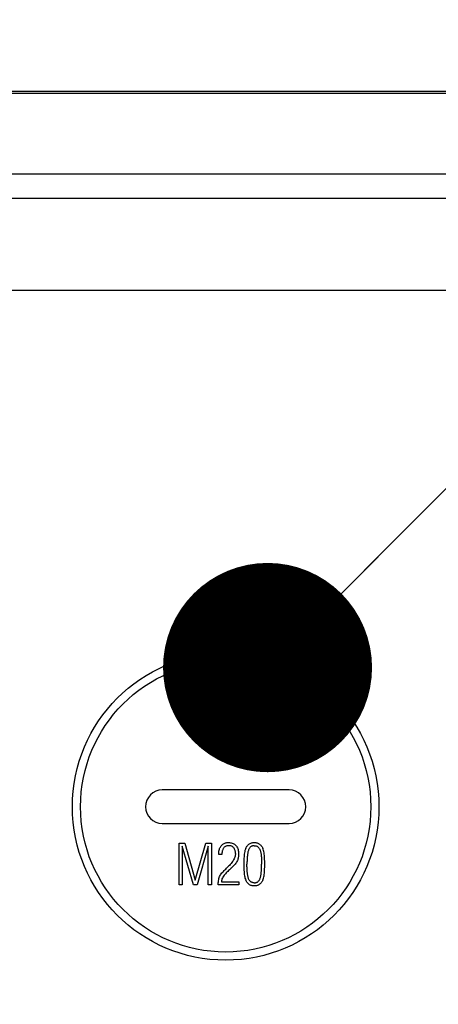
# Model space of a CAD drawing. Header units: millimetres. Extents: x 0 to 420, y 0 to 297.
# Tile 59 of 66: x 317 to 323, y 218 to 232. Entities that reach past the tile are written whole.
import ezdxf

# ---------------------------------------------------------------- set-up
doc = ezdxf.new("R2010")
doc.units = ezdxf.units.MM
doc.header["$LTSCALE"] = 23.1
doc.layers.get('0').update_dxf_attribs({"linetype": 'CONTINUOUS'})
for name, color, linetype in [('COMPONENTS', 7, 'CONTINUOUS'), ('DETAIL', 7, 'CONTINUOUS'), ('DIMENSION', 7, 'CONTINUOUS')]:
    doc.layers.add(name, color=color, linetype=linetype)
doc.styles.get("Standard").update_dxf_attribs({"font": 'arial.ttf'})
doc.dimstyles.new('DIMSTYLE_10', dxfattribs={"dimtxt": 3, "dimasz": 3, "dimexe": 0.18, "dimexo": 0.0625, "dimgap": 0.09, "dimtad": 1, "dimdec": 3, "dimlfac": 5, "dimdsep": 46, "dimtxsty": 'STANDARD', "dimblk": '_FILLED', "dimblk1": '_FILLED', "dimblk2": '_FILLED', "dimcen": 0.09, "dimadec": 0, "dimazin": 0, "dimtp": 0.5, "dimtm": 0.5, "dimtfac": 1, "dimtdec": 3, "dimtofl": 0, "dimtmove": 0, "dimatfit": 3, "dimldrblk": '_FILLED', "dimfxl": 1, "dimtolj": 1, "dimarcsym": 0})
doc.dimstyles.get("Standard").update_dxf_attribs({"dimtxt": 3, "dimasz": 3, "dimexe": 0.18, "dimexo": 0.0625, "dimgap": 0.09, "dimtad": 1, "dimdec": 3, "dimdsep": 46, "dimtxsty": 'STANDARD', "dimblk": '_FILLED', "dimblk1": '_FILLED', "dimblk2": '_FILLED', "dimcen": 0.09, "dimadec": 0, "dimazin": 0, "dimtol": 1, "dimtp": 0.001, "dimtm": 0.001, "dimtfac": 1, "dimtdec": 3, "dimtofl": 0, "dimtmove": 0, "dimatfit": 3, "dimldrblk": '_FILLED', "dimfxl": 1, "dimtolj": 1, "dimarcsym": 0})

# ---------------------------------------------------------------- blocks, each defined once
blk = doc.blocks.new('_FILLED')
at = {"color": 0, "linetype": 'BYBLOCK'}
blk.add_solid([(0, 0), (-1, 0.2), (-1, -0.2)], dxfattribs=at)
blk = doc.blocks.new('*D22')
at = {"layer": 'DIMENSION', "color": 2, "linetype": 'CONTINUOUS'}
for p, q in [((298.39, 229.806), (298.39, 243.302)), ((333.39, 228.959), (333.39, 243.302)), ((298.39, 241.302), (315.89, 241.302)), ((333.39, 241.302), (315.89, 241.302))]:
    blk.add_line(p, q, dxfattribs=at)
at = {"layer": 'DIMENSION', "color": 2, "linetype": 'CONTINUOUS', "xscale": 3, "yscale": 3, "zscale": 3, "rotation": 180}
blk.add_blockref('_FILLED', (298.39, 241.302), dxfattribs=at)
at = {"layer": 'DIMENSION', "color": 2, "linetype": 'CONTINUOUS', "xscale": 3, "yscale": 3, "zscale": 3}
blk.add_blockref('_FILLED', (333.39, 241.302), dxfattribs=at)
at = {"layer": 'DIMENSION', "color": 2, "linetype": 'CONTINUOUS', "insert": (315.89, 245.052), "char_height": 3, "width": 6.99257, "attachment_point": 2, "line_spacing_factor": 0.9}
blk.add_mtext('175', dxfattribs=at)
blk = doc.blocks.new('*D23')
at = {"layer": 'DIMENSION', "color": 2, "linetype": 'CONTINUOUS'}
for p, q in [((286.89, 240.926), (286.89, 253.302)), ((344.89, 246.813), (344.89, 253.302)), ((286.89, 251.302), (315.89, 251.302)), ((344.89, 251.302), (315.89, 251.302)), ((344.89, 238.575), (344.89, 244.559)), ((286.89, 214.693), (286.89, 238.411)), ((344.89, 230.183), (344.89, 237.014)), ((344.89, 214.562), (344.89, 229.393))]:
    blk.add_line(p, q, dxfattribs=at)
at = {"layer": 'DIMENSION', "color": 2, "linetype": 'CONTINUOUS', "xscale": 3, "yscale": 3, "zscale": 3, "rotation": 180}
blk.add_blockref('_FILLED', (286.89, 251.302), dxfattribs=at)
at = {"layer": 'DIMENSION', "color": 2, "linetype": 'CONTINUOUS', "xscale": 3, "yscale": 3, "zscale": 3}
blk.add_blockref('_FILLED', (344.89, 251.302), dxfattribs=at)
at = {"layer": 'DIMENSION', "color": 2, "linetype": 'CONTINUOUS', "insert": (315.89, 255.052), "char_height": 3, "width": 6.99257, "attachment_point": 2, "line_spacing_factor": 0.9}
blk.add_mtext('290', dxfattribs=at)

msp = doc.modelspace()

# ---------------------------------------------------------------- linework, layer by layer
at = {"layer": 'COMPONENTS', "color": 9, "linetype": 'CONTINUOUS'}
for p, q in [((307.92634, 231.27329), (323.85307, 231.27329)), ((303.19008, 230.11535), (328.60066, 230.11538)), ((303.19009, 229.76524), (328.58932, 229.76524))]:
    msp.add_line(p, q, dxfattribs=at)
at = {"layer": 'COMPONENTS', "color": 7, "linetype": 'CONTINUOUS'}
for p, q in [((308.09948, 231.30248), (323.67992, 231.30248)), ((329.59559, 228.4434), (302.18382, 228.4434)), ((320.5997, 221.2834), (318.7797, 221.2834)), ((318.7797, 220.8034), (320.5997, 220.8034)), ((319.02054, 219.92208), (319.02054, 220.52208)), ((319.02054, 220.52208), (319.10186, 220.52208)), ((319.06554, 220.47919), (319.06554, 219.92208)), ((319.22597, 219.92208), (319.06554, 220.47919)), ((319.10186, 220.52208), (319.25304, 219.99204)), ((319.25304, 219.99204), (319.40503, 220.52208)), ((319.44054, 220.47919), (319.28128, 219.92208)), ((319.40503, 220.52208), (319.48554, 220.52208)), ((319.44054, 219.92208), (319.44054, 220.47919)), ((319.48554, 220.52208), (319.48554, 219.92208)), ((319.59054, 220.35673), (319.59054, 220.36563)), ((319.63554, 220.35708), (319.59054, 220.35673)), ((319.70151, 220.16044), (319.71136, 220.17051)), ((319.71675, 220.17567), (319.71136, 220.17051)), ((319.75755, 220.15196), (319.75401, 220.14848)), ((319.76111, 220.1554), (319.75755, 220.15196)), ((319.77007, 220.16395), (319.76111, 220.1554)), ((319.06554, 219.92208), (319.02054, 219.92208)), ((319.28128, 219.92208), (319.22597, 219.92208)), ((319.48554, 219.92208), (319.44054, 219.92208)), ((319.87718, 219.92208), (319.58304, 219.92208)), ((319.62804, 219.96708), (319.87718, 219.96708)), ((319.87718, 219.96708), (319.87718, 219.92208))]:
    msp.add_line(p, q, dxfattribs=at)
for points in [[(319.59052, 220.36548), (319.5909, 220.38023), (319.59199, 220.39432), (319.59379, 220.40774), (319.59632, 220.4205), (319.59955, 220.43259), (319.6035, 220.44405), (319.60819, 220.4549), (319.61358, 220.46512), (319.61957, 220.47462), (319.62615, 220.4834), (319.63333, 220.49147), (319.64104, 220.49879), (319.64927, 220.50537), (319.65802, 220.5112), (319.66722, 220.51622), (319.67686, 220.52041), (319.68695, 220.52379), (319.69736, 220.5264), (319.70807, 220.52824), (319.7191, 220.5293), (319.73046, 220.52958)], [(319.73772, 220.48458), (319.72891, 220.48436), (319.7204, 220.48357), (319.7122, 220.48221), (319.70429, 220.4803), (319.69668, 220.47781), (319.68942, 220.47467), (319.68248, 220.47086), (319.6759, 220.46639), (319.6698, 220.46126), (319.66422, 220.45544), (319.65914, 220.44896), (319.65458, 220.44193), (319.6506, 220.43436), (319.64715, 220.42624), (319.64417, 220.41769), (319.64165, 220.40876), (319.6396, 220.39941), (319.63796, 220.38957), (319.63673, 220.37923), (319.63593, 220.36839), (319.63554, 220.35708)], [(319.73046, 220.52958), (319.74445, 220.52916), (319.75791, 220.52768), (319.77083, 220.52514), (319.78327, 220.52155), (319.79517, 220.5169), (319.8064, 220.51117), (319.81695, 220.50432), (319.82682, 220.4964), (319.83587, 220.48752), (319.84409, 220.47766), (319.85147, 220.46685), (319.85789, 220.45524), (319.86329, 220.44284), (319.86772, 220.42963), (319.87116, 220.41571), (319.8736, 220.4011), (319.87506, 220.38577), (319.87554, 220.36973)], [(319.83054, 220.37266), (319.83021, 220.38427), (319.82922, 220.39528), (319.82757, 220.40569), (319.82525, 220.4155), (319.82227, 220.42472), (319.81869, 220.43332), (319.81451, 220.4413), (319.80973, 220.44866), (319.80446, 220.45538), (319.79871, 220.46149), (319.79248, 220.46697), (319.78581, 220.47171), (319.77871, 220.47569), (319.77118, 220.47894), (319.76331, 220.48145), (319.75512, 220.48323), (319.74659, 220.48427), (319.73772, 220.48458)], [(319.97819, 220.4479), (319.98326, 220.45766), (319.98885, 220.46695), (319.99496, 220.47576), (320.00159, 220.48417), (320.00875, 220.49211), (320.01641, 220.49937), (320.02465, 220.50595), (320.0334, 220.51184), (320.04245, 220.51688), (320.05178, 220.52095), (320.06141, 220.52417), (320.07112, 220.52663), (320.08084, 220.52837), (320.09065, 220.52935), (320.10054, 220.52958)], [(320.101, 220.48458), (320.09241, 220.48427), (320.08415, 220.48323), (320.07623, 220.48147), (320.06864, 220.47899), (320.06138, 220.47578), (320.05452, 220.47182), (320.04807, 220.46707), (320.04203, 220.46156), (320.03643, 220.45538), (320.03132, 220.4485), (320.02667, 220.44093), (320.02245, 220.4328), (320.01869, 220.42408), (320.01536, 220.4148), (320.0124, 220.4051), (320.0098, 220.39502), (320.00755, 220.38453), (320.00555, 220.37368), (320.00375, 220.36248), (320.0022, 220.35093), (320.00083, 220.33905), (319.99966, 220.32684), (319.99867, 220.31432), (319.99782, 220.30149), (319.99709, 220.28839), (319.9965, 220.27498), (319.99605, 220.2613), (319.99574, 220.24733), (319.99557, 220.23309), (319.99554, 220.21856)], [(320.10054, 220.52958), (320.11057, 220.52937), (320.12047, 220.52838), (320.13023, 220.5266), (320.13992, 220.52403), (320.14947, 220.52068), (320.15874, 220.51651), (320.16775, 220.51145), (320.17648, 220.50558), (320.18468, 220.49903), (320.19225, 220.4918), (320.1993, 220.4839), (320.2058, 220.47554), (320.21176, 220.46679), (320.21718, 220.45757), (320.22206, 220.4479)], [(320.101, 220.48458), (320.10836, 220.4842), (320.11544, 220.48337), (320.12223, 220.48209), (320.12871, 220.48042), (320.1349, 220.47829), (320.14088, 220.47557), (320.14665, 220.47221), (320.15221, 220.46824), (320.15752, 220.46364), (320.1626, 220.45838), (320.16743, 220.45248), (320.17192, 220.44598), (320.17603, 220.43885), (320.1798, 220.43114), (320.18321, 220.42299), (320.18623, 220.41444), (320.18889, 220.40546), (320.19128, 220.39614), (320.1934, 220.38651), (320.19524, 220.37654), (320.19691, 220.36626), (320.19841, 220.35566), (320.19973, 220.34475), (320.2009, 220.33353), (320.2019, 220.32199), (320.20276, 220.31014), (320.20349, 220.29799), (320.2041, 220.28553), (320.20458, 220.27277), (320.20497, 220.2597), (320.20526, 220.2463), (320.20545, 220.23259), (320.20554, 220.21856)], [(319.83054, 220.37266), (319.83, 220.36046), (319.82834, 220.34801), (319.82557, 220.33533), (319.82165, 220.32235), (319.81662, 220.30913), (319.81059, 220.29584), (319.80357, 220.28249), (319.79557, 220.26905), (319.78671, 220.25565), (319.77704, 220.24233), (319.76652, 220.22904), (319.75522, 220.21574), (319.74317, 220.2024), (319.73035, 220.18904), (319.71675, 220.17567)], [(319.87554, 220.36973), (319.87539, 220.35867), (319.87484, 220.34765), (319.87388, 220.33668), (319.87253, 220.32574), (319.87078, 220.31484), (319.86855, 220.30406), (319.86581, 220.29341), (319.86259, 220.28288), (319.8589, 220.27247)], [(319.97819, 220.4479), (319.97218, 220.43245), (319.96703, 220.41626), (319.96274, 220.39933), (319.95942, 220.3816), (319.95696, 220.36313), (319.95497, 220.34411), (319.95342, 220.32458), (319.95235, 220.30449), (319.95154, 220.28388), (319.95094, 220.26275), (319.9506, 220.24109), (319.95054, 220.21891)], [(320.25054, 220.21891), (320.25051, 220.24131), (320.25015, 220.26315), (320.24947, 220.28442), (320.24851, 220.30513), (320.24723, 220.32527), (320.2455, 220.34482), (320.24337, 220.36385), (320.24079, 220.38229), (320.23741, 220.39994), (320.2331, 220.41672), (320.22798, 220.43271), (320.22206, 220.4479)], [(319.8589, 220.27247), (319.8514, 220.25861), (319.84322, 220.24524), (319.83436, 220.23236), (319.8247, 220.22002), (319.81436, 220.20817), (319.80369, 220.19665), (319.79281, 220.18542), (319.7816, 220.17452), (319.77007, 220.16395)], [(319.95054, 220.21891), (319.9506, 220.19647), (319.95093, 220.17458), (319.95154, 220.15324), (319.95235, 220.13245), (319.95344, 220.11221), (319.95501, 220.09256), (319.95701, 220.07343), (319.95949, 220.0549), (319.96282, 220.03714), (319.9671, 220.02023), (319.97223, 220.00411), (319.97819, 219.98876)], [(320.101, 219.95208), (320.09281, 219.95238), (320.08495, 219.95333), (320.07741, 219.95491), (320.0702, 219.95712), (320.06331, 219.95997), (320.05672, 219.96354), (320.0504, 219.96785), (320.04437, 219.97289), (320.0387, 219.97869), (320.03336, 219.98532), (320.02838, 219.99272), (320.02386, 220.00073), (320.01988, 220.00936), (320.01636, 220.0186), (320.01323, 220.02828), (320.01051, 220.0384), (320.00818, 220.04897), (320.00608, 220.05989), (320.00419, 220.07115), (320.00254, 220.08277), (320.00108, 220.09474), (319.9998, 220.10704), (319.99872, 220.1197), (319.99781, 220.13272), (319.99709, 220.14611), (319.99653, 220.15987), (319.9961, 220.174), (319.99579, 220.18849), (319.9956, 220.20334), (319.99554, 220.21856)], [(320.101, 219.95208), (320.10904, 219.95237), (320.1168, 219.95329), (320.12427, 219.95486), (320.13145, 219.95702), (320.13836, 219.95982), (320.14498, 219.96339), (320.15135, 219.96777), (320.15744, 219.97291), (320.16315, 219.97883), (320.16846, 219.98555), (320.17339, 219.99305), (320.17785, 220.00116), (320.18178, 220.0099), (320.18524, 220.01927), (320.18832, 220.02904), (320.191, 220.03919), (320.19329, 220.04975), (320.19533, 220.06068), (320.19714, 220.07195), (320.19869, 220.08359), (320.20006, 220.09558), (320.20127, 220.1079), (320.20229, 220.12058), (320.20318, 220.13358), (320.20393, 220.14691), (320.20453, 220.16058), (320.20499, 220.17457), (320.20532, 220.1889), (320.2055, 220.20357), (320.20554, 220.21856)], [(320.22206, 219.98876), (320.22824, 220.00413), (320.23354, 220.02027), (320.23794, 220.03718), (320.24132, 220.05492), (320.24381, 220.07344), (320.24582, 220.09255), (320.24742, 220.11218), (320.24854, 220.13241), (320.2494, 220.15319), (320.25005, 220.17453), (320.25043, 220.19644), (320.25054, 220.21891)], [(319.58304, 219.92208), (319.58329, 219.9373), (319.58416, 219.95246), (319.58563, 219.96756), (319.58763, 219.98265), (319.59023, 219.99767), (319.59367, 220.01251), (319.59801, 220.02712), (319.60317, 220.04155), (319.60917, 220.05579)], [(319.60917, 220.05579), (319.6179, 220.06867), (319.62709, 220.08119), (319.63673, 220.09335), (319.64693, 220.10508), (319.65757, 220.11645), (319.66839, 220.12766), (319.67926, 220.13875), (319.69031, 220.14968), (319.70151, 220.16044)], [(319.75401, 220.14848), (319.74244, 220.13763), (319.73107, 220.12673), (319.71991, 220.11578), (319.7089, 220.10481), (319.69809, 220.09379), (319.68764, 220.08261), (319.67747, 220.07133), (319.66767, 220.0599), (319.65867, 220.04801), (319.6504, 220.03556), (319.64294, 220.02266), (319.63691, 220.00936), (319.63252, 219.99566), (319.62957, 219.98157), (319.62804, 219.96708)], [(320.10054, 219.90708), (320.09039, 219.90732), (320.08039, 219.90835), (320.07052, 219.91015), (320.06074, 219.91271), (320.05109, 219.91605), (320.04177, 219.92024), (320.03276, 219.92536), (320.02408, 219.93133), (320.01591, 219.93794), (320.00834, 219.94518), (320.00129, 219.95305), (319.99474, 219.96137), (319.98871, 219.97006), (319.9832, 219.97919), (319.97819, 219.98876)], [(320.22206, 219.98876), (320.21714, 219.97902), (320.21169, 219.96976), (320.20569, 219.96097), (320.19915, 219.95258), (320.19207, 219.94467), (320.18447, 219.93743), (320.17629, 219.93087), (320.16759, 219.92499), (320.15859, 219.91994), (320.1493, 219.91582), (320.13971, 219.91254), (320.13001, 219.91003), (320.12029, 219.90827), (320.11046, 219.90729), (320.10054, 219.90708)]]:
    msp.add_lwpolyline(points, dxfattribs=at)
msp.add_circle((319.6897, 221.0434), 2.2, dxfattribs=at)
at = {"layer": 'COMPONENTS', "color": 9, "linetype": 'CONTINUOUS'}
msp.add_circle((319.6897, 221.0434), 2.08333, dxfattribs=at)
at = {"layer": 'COMPONENTS', "color": 7, "linetype": 'CONTINUOUS'}
for centre, start, end in [((318.7797, 221.0434), 90, 270), ((320.5997, 221.0434), 270, 90)]:
    msp.add_arc(centre, 0.24, start, end, dxfattribs=at)

# ---------------------------------------------------------------- dimensions: what is measured, and where the dimension line sits
at = {"layer": 'DIMENSION', "color": 2, "linetype": 'CONTINUOUS'}
dim = msp.add_linear_dim(base=(344.8897, 251.30248), p1=(286.8897, 214.6931), p2=(344.8897, 214.56243), dimstyle='DIMSTYLE_10', dxfattribs=at)
dim.commit()
dim.dimension.update_dxf_attribs({"geometry": '*D23', "text_midpoint": (312.39342, 253.55248), "dimtype": 160})
dim = msp.add_linear_dim(base=(298.3897, 241.30248), p1=(333.3897, 228.95932), p2=(298.3897, 229.80634), angle=180, dimstyle='DIMSTYLE_10', dxfattribs=at)
dim.commit()
dim.dimension.update_dxf_attribs({"geometry": '*D22', "text_midpoint": (312.39342, 243.55248), "dimtype": 160})

# ---------------------------------------------------------------- leaders
at = {"layer": 'DETAIL', "color": 2, "linetype": 'CONTINUOUS'}
msp.add_leader([(320.2909, 223.03808), (348.49031, 251.30248), (353.49031, 251.30248)], dimstyle='STANDARD', override={"dimtad": 0, "dimldrblk": 'DOT'}, dxfattribs=at)

doc.saveas('drawing.dxf')
